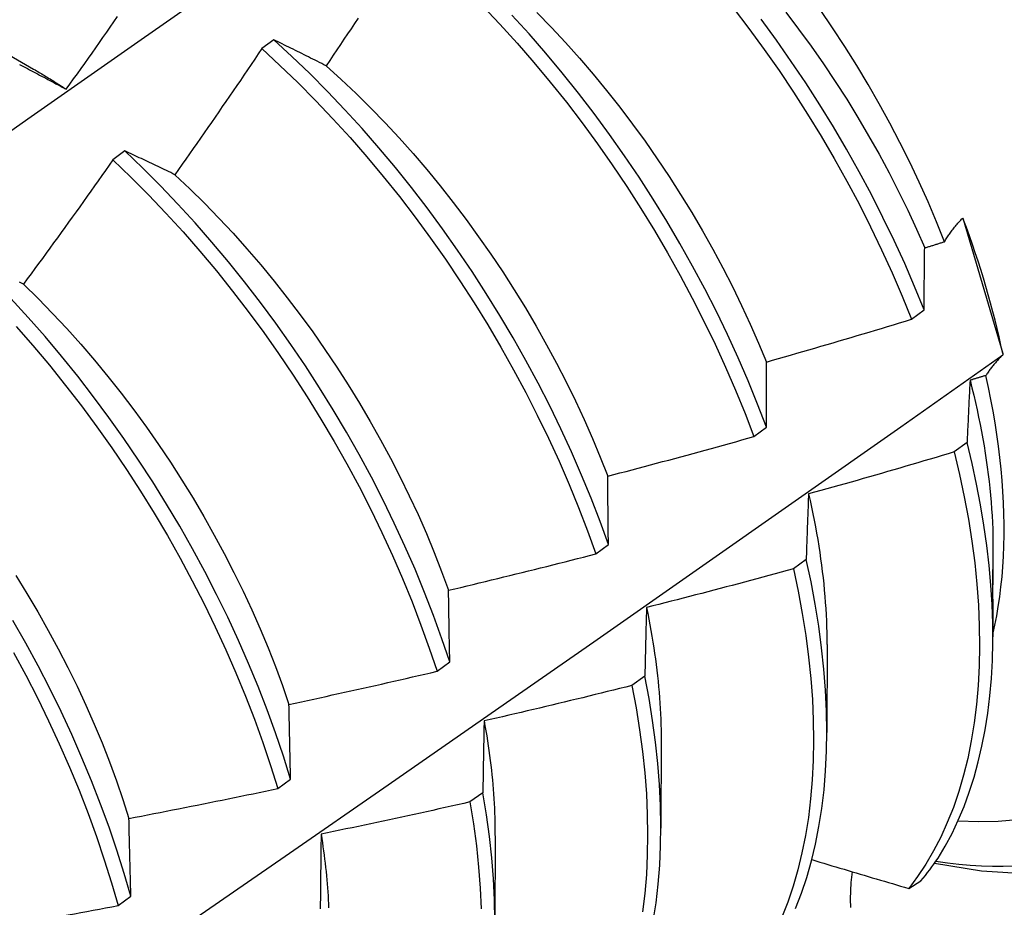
# Model space of a CAD drawing. Header units: inches. Extents: x 24 to 669, y 73 to 310.
# Tile 113 of 146: x 647.197 to 647.404, y 242.421 to 242.607. Entities that reach past the tile are written whole.
import ezdxf

# ---------------------------------------------------------------- set-up
doc = ezdxf.new("R2010")
doc.units = ezdxf.units.IN
doc.header["$MEASUREMENT"] = 0
doc.layers.add('Visible Edges(ANSI)', color=7, linetype='Continuous', lineweight=25)

msp = doc.modelspace()

# ---------------------------------------------------------------- linework, layer by layer
at = {"layer": 'Visible Edges(ANSI)'}
for p, q in [((647.18438, 242.60629), (647.20035, 242.59705)), ((647.25069, 242.60322), (647.2482, 242.60136)), ((647.21948, 242.5799), (647.21698, 242.57803)), ((647.39512, 242.56583), (647.39528, 242.56563)), ((647.39528, 242.56563), (647.40354, 242.53746)), ((647.38443, 242.54464), (647.38707, 242.5466)), ((647.40354, 242.53746), (647.40354, 242.53715)), ((647.35137, 242.52003), (647.35402, 242.52199)), ((647.39608, 242.51877), (647.39338, 242.51681)), ((647.31821, 242.49542), (647.32087, 242.49739)), ((647.40149, 242.49646), (647.40149, 242.49045)), ((647.36235, 242.49427), (647.35964, 242.49231)), ((647.40148, 242.48595), (647.40147, 242.47801)), ((647.3667, 242.47642), (647.36667, 242.45797)), ((647.28494, 242.47083), (647.2876, 242.4728)), ((647.3285, 242.4698), (647.32579, 242.46784)), ((647.3319, 242.45638), (647.33187, 242.43793)), ((647.25155, 242.44625), (647.25423, 242.44821)), ((647.29453, 242.44537), (647.29181, 242.44342)), ((647.2971, 242.43635), (647.29707, 242.41789)), ((647.38383, 242.42531), (647.38639, 242.42687)), ((647.21806, 242.42169), (647.22074, 242.42365))]:
    msp.add_line(p, q, dxfattribs=at)
at = {"layer": 'Visible Edges(ANSI)', "flags": 128}
for points in [[(647.17675, 242.57089), (647.19982, 242.58712), (647.22289, 242.60329), (647.24595, 242.61941), (647.26901, 242.63546), (647.29206, 242.65145), (647.31511, 242.66739)], [(647.29448, 242.61032), (647.29813, 242.60647), (647.30171, 242.60253), (647.30523, 242.59848), (647.30867, 242.59434), (647.31205, 242.59012), (647.31534, 242.58581), (647.31855, 242.58142), (647.32168, 242.57697), (647.32472, 242.57244), (647.32767, 242.56786), (647.33052, 242.56322), (647.33327, 242.55854), (647.33592, 242.55381), (647.33846, 242.54905), (647.3409, 242.54425), (647.34323, 242.53943), (647.34544, 242.53459), (647.34753, 242.52974), (647.34951, 242.52488), (647.35137, 242.52003)], [(647.35402, 242.52199), (647.35215, 242.52685), (647.35017, 242.53171), (647.34806, 242.53656), (647.34584, 242.5414), (647.3435, 242.54622), (647.34106, 242.55101), (647.33851, 242.55577), (647.33585, 242.5605), (647.33309, 242.56518), (647.33023, 242.56981), (647.32728, 242.57439), (647.32423, 242.57891), (647.3211, 242.58336), (647.31788, 242.58774), (647.31458, 242.59204), (647.3112, 242.59626), (647.30775, 242.60039), (647.30423, 242.60443), (647.30064, 242.60837)], [(647.30588, 242.60892), (647.3089, 242.6058), (647.31188, 242.60261), (647.3148, 242.59933), (647.31767, 242.59599), (647.32049, 242.59257), (647.32324, 242.58908), (647.32593, 242.58553), (647.32855, 242.58193), (647.33111, 242.57826), (647.33359, 242.57455), (647.336, 242.57079), (647.33833, 242.56699), (647.34058, 242.56316), (647.34276, 242.55929), (647.34485, 242.55539), (647.34686, 242.55147), (647.34878, 242.54753), (647.35061, 242.54358), (647.35235, 242.53962), (647.35399, 242.53566)], [(647.34704, 242.6099), (647.35033, 242.60559), (647.35354, 242.6012), (647.35666, 242.59674), (647.3597, 242.59221), (647.36264, 242.58763), (647.36548, 242.58299), (647.36823, 242.5783), (647.37087, 242.57357), (647.37341, 242.5688), (647.37584, 242.56401), (647.37816, 242.55918), (647.38036, 242.55434), (647.38245, 242.54949), (647.38443, 242.54464)], [(647.35806, 242.609), (647.36075, 242.60545), (647.36338, 242.60185), (647.36594, 242.59819), (647.36843, 242.59448), (647.37084, 242.59073), (647.37318, 242.58693), (647.37543, 242.5831), (647.37761, 242.57924), (647.3797, 242.57534), (647.3817, 242.57143), (647.38362, 242.56749), (647.38544, 242.56354), (647.38718, 242.55959)], [(647.39134, 242.56088), (647.38966, 242.56506), (647.38789, 242.56923), (647.38602, 242.57339), (647.38406, 242.57753), (647.382, 242.58165), (647.37986, 242.58574), (647.37763, 242.58981), (647.37532, 242.59384), (647.37292, 242.59784), (647.37043, 242.6018), (647.36788, 242.60571), (647.36525, 242.60956)], [(647.2072, 242.59283), (647.20797, 242.59392), (647.20874, 242.595), (647.20951, 242.59609), (647.21028, 242.59718), (647.21105, 242.59826), (647.21182, 242.59935), (647.21259, 242.60044), (647.21336, 242.60153), (647.21413, 242.60262), (647.21489, 242.60371), (647.21566, 242.6048), (647.21642, 242.60589), (647.21718, 242.60699), (647.21795, 242.60808)], [(647.26838, 242.60777), (647.26764, 242.60666), (647.2669, 242.60554), (647.26616, 242.60443), (647.26541, 242.60332), (647.26467, 242.6022), (647.26393, 242.60109), (647.26318, 242.59998), (647.26244, 242.59887), (647.26169, 242.59776)], [(647.38707, 242.5466), (647.38508, 242.55146), (647.38299, 242.55631), (647.38077, 242.56115), (647.37844, 242.56597), (647.37601, 242.57077), (647.37346, 242.57553), (647.37081, 242.58026), (647.36806, 242.58494), (647.3652, 242.58958), (647.36225, 242.59416), (647.35921, 242.59868), (647.35609, 242.60313), (647.35287, 242.60752)], [(647.26169, 242.59776), (647.26122, 242.59799), (647.26076, 242.59823), (647.26029, 242.59846), (647.25982, 242.5987), (647.25936, 242.59893), (647.2589, 242.59916), (647.25843, 242.59939), (647.25797, 242.59962), (647.25751, 242.59985), (647.25705, 242.60008), (647.25659, 242.60031), (647.25613, 242.60054), (647.25567, 242.60077), (647.25522, 242.60099), (647.25476, 242.60122), (647.25431, 242.60144), (647.25385, 242.60167), (647.2534, 242.60189), (647.25294, 242.60211), (647.25249, 242.60234), (647.25204, 242.60256), (647.25159, 242.60278), (647.25114, 242.603), (647.25069, 242.60322)], [(647.32087, 242.49739), (647.31911, 242.50224), (647.31724, 242.5071), (647.31524, 242.51196), (647.31313, 242.51681), (647.3109, 242.52165), (647.30856, 242.52646), (647.30611, 242.53125), (647.30355, 242.53601), (647.30089, 242.54074), (647.29812, 242.54542), (647.29526, 242.55004), (647.2923, 242.55462), (647.28925, 242.55913), (647.28611, 242.56358), (647.28289, 242.56796), (647.27958, 242.57225), (647.2762, 242.57647), (647.27274, 242.58059), (647.26922, 242.58463), (647.26563, 242.58856), (647.26197, 242.59239), (647.25826, 242.59612), (647.2545, 242.59973), (647.25069, 242.60322)], [(647.2482, 242.60136), (647.24745, 242.60025), (647.2467, 242.59914), (647.24595, 242.59803), (647.24519, 242.59693), (647.24444, 242.59582), (647.24369, 242.59471), (647.24293, 242.59361), (647.24218, 242.59251), (647.24142, 242.5914), (647.24066, 242.5903), (647.23991, 242.5892), (647.23915, 242.5881), (647.23839, 242.58699), (647.23763, 242.58589), (647.23687, 242.58479), (647.2361, 242.58369), (647.23534, 242.5826), (647.23458, 242.5815), (647.23381, 242.5804), (647.23305, 242.5793), (647.23228, 242.57821), (647.23152, 242.57711), (647.23075, 242.57602), (647.22998, 242.57492)], [(647.2482, 242.60136), (647.252, 242.59785), (647.25576, 242.59424), (647.25947, 242.59051), (647.26311, 242.58667), (647.2667, 242.58272), (647.27022, 242.57868), (647.27367, 242.57455), (647.27705, 242.57033), (647.28035, 242.56603), (647.28357, 242.56165), (647.2867, 242.55719), (647.28974, 242.55267), (647.2927, 242.5481), (647.29555, 242.54346), (647.29831, 242.53878), (647.30097, 242.53405), (647.30352, 242.52929), (647.30596, 242.5245), (647.30829, 242.51968), (647.31051, 242.51484), (647.31262, 242.50999), (647.3146, 242.50513), (647.31647, 242.50028), (647.31821, 242.49542)], [(647.19739, 242.59803), (647.19781, 242.59781), (647.19823, 242.59759), (647.19864, 242.59737), (647.19907, 242.59716), (647.19949, 242.59694), (647.19991, 242.59671), (647.20033, 242.59649), (647.20075, 242.59627), (647.20118, 242.59605), (647.2016, 242.59582), (647.20203, 242.5956), (647.20246, 242.59537), (647.20288, 242.59515), (647.20331, 242.59492), (647.20374, 242.59469), (647.20417, 242.59446), (647.2046, 242.59423), (647.20503, 242.594), (647.20546, 242.59377), (647.20589, 242.59354), (647.20633, 242.5933), (647.20676, 242.59307), (647.2072, 242.59283)], [(647.20035, 242.59704), (647.20064, 242.59688), (647.20092, 242.59671), (647.20121, 242.59655), (647.20149, 242.59638), (647.20178, 242.59621), (647.20207, 242.59604), (647.20235, 242.59587), (647.20264, 242.5957), (647.20292, 242.59552), (647.20321, 242.59535), (647.20349, 242.59518), (647.20378, 242.595), (647.20406, 242.59483), (647.20435, 242.59465), (647.20463, 242.59447), (647.20492, 242.59429), (647.2052, 242.59411), (647.20549, 242.59393), (647.20577, 242.59375), (647.20606, 242.59357), (647.20634, 242.59339), (647.20663, 242.5932), (647.20691, 242.59302), (647.2072, 242.59283)], [(647.26169, 242.59776), (647.26484, 242.59491), (647.26794, 242.59197), (647.27101, 242.58894), (647.27403, 242.58583), (647.277, 242.58263), (647.27992, 242.57935), (647.28278, 242.57599), (647.28559, 242.57257), (647.28834, 242.56908), (647.29103, 242.56553), (647.29365, 242.56192), (647.29621, 242.55825), (647.2987, 242.55454), (647.30111, 242.55078), (647.30345, 242.54699), (647.30571, 242.54315), (647.3079, 242.53929), (647.31, 242.5354), (647.31201, 242.53148), (647.31394, 242.52755), (647.31577, 242.52361), (647.31752, 242.51965), (647.31916, 242.51569), (647.32072, 242.51173)], [(647.22998, 242.57492), (647.22953, 242.57514), (647.22909, 242.57536), (647.22864, 242.57557), (647.2282, 242.57578), (647.22775, 242.576), (647.22731, 242.57621), (647.22687, 242.57642), (647.22643, 242.57663), (647.22599, 242.57684), (647.22555, 242.57705), (647.22511, 242.57726), (647.22467, 242.57747), (647.22423, 242.57767), (647.2238, 242.57788), (647.22336, 242.57808), (647.22293, 242.57829), (647.22249, 242.57849), (647.22206, 242.57869), (647.22163, 242.5789), (647.2212, 242.5791), (647.22077, 242.5793), (647.22034, 242.5795), (647.21991, 242.5797), (647.21948, 242.5799)], [(647.2876, 242.4728), (647.28597, 242.47764), (647.28421, 242.48249), (647.28233, 242.48735), (647.28032, 242.49221), (647.27821, 242.49706), (647.27597, 242.50189), (647.27362, 242.50671), (647.27117, 242.5115), (647.2686, 242.51626), (647.26593, 242.52098), (647.26316, 242.52565), (647.26029, 242.53028), (647.25732, 242.53485), (647.25427, 242.53936), (647.25112, 242.5438), (647.24789, 242.54817), (647.24458, 242.55247), (647.2412, 242.55668), (647.23774, 242.5608), (647.23421, 242.56482), (647.23061, 242.56875), (647.22696, 242.57258), (647.22324, 242.57629), (647.21948, 242.5799)], [(647.21698, 242.57803), (647.21621, 242.57693), (647.21544, 242.57584), (647.21466, 242.57475), (647.21389, 242.57366), (647.21311, 242.57257), (647.21234, 242.57149), (647.21156, 242.5704), (647.21078, 242.56931), (647.21, 242.56822), (647.20923, 242.56714), (647.20845, 242.56605), (647.20766, 242.56497), (647.20688, 242.56388), (647.2061, 242.5628), (647.20532, 242.56172), (647.20453, 242.56063), (647.20375, 242.55955), (647.20296, 242.55847), (647.20218, 242.55739), (647.20139, 242.55631), (647.2006, 242.55523), (647.19981, 242.55416), (647.19902, 242.55308), (647.19823, 242.552)], [(647.21698, 242.57803), (647.22074, 242.57441), (647.22445, 242.57069), (647.2281, 242.56686), (647.23169, 242.56292), (647.23522, 242.55889), (647.23867, 242.55476), (647.24205, 242.55054), (647.24536, 242.54624), (647.24858, 242.54187), (647.25172, 242.53742), (647.25477, 242.5329), (647.25772, 242.52833), (647.26059, 242.5237), (647.26335, 242.51902), (647.26601, 242.5143), (647.26857, 242.50954), (647.27102, 242.50474), (647.27336, 242.49993), (647.27558, 242.49509), (647.2777, 242.49024), (647.27969, 242.48538), (647.28156, 242.48052), (647.28331, 242.47567), (647.28494, 242.47083)], [(647.22998, 242.57492), (647.23309, 242.57198), (647.23616, 242.56895), (647.23918, 242.56584), (647.24216, 242.56264), (647.24508, 242.55937), (647.24796, 242.55602), (647.25077, 242.5526), (647.25353, 242.54912), (647.25623, 242.54557), (647.25886, 242.54197), (647.26142, 242.53831), (647.26391, 242.5346), (647.26633, 242.53085), (647.26867, 242.52706), (647.27092, 242.52322), (647.2731, 242.51936), (647.27519, 242.51547), (647.2772, 242.51155), (647.27912, 242.50761), (647.28095, 242.50366), (647.28269, 242.4997), (647.28433, 242.49573), (647.28589, 242.49177), (647.28735, 242.4878)], [(647.39134, 242.56088), (647.39145, 242.56108), (647.39157, 242.56128), (647.39169, 242.56148), (647.39182, 242.56168), (647.39195, 242.56188), (647.39208, 242.56209), (647.39222, 242.56229), (647.39236, 242.56249), (647.3925, 242.5627), (647.39265, 242.56291), (647.3928, 242.56311), (647.39296, 242.56332), (647.39312, 242.56353), (647.39328, 242.56373), (647.39345, 242.56394), (647.39362, 242.56415), (647.39379, 242.56436), (647.39397, 242.56457), (647.39416, 242.56478), (647.39434, 242.56499), (647.39453, 242.5652), (647.39473, 242.56541), (647.39492, 242.56562), (647.39512, 242.56583)], [(647.38718, 242.55959), (647.38735, 242.55964), (647.38752, 242.55969), (647.3877, 242.55975), (647.38787, 242.5598), (647.38804, 242.55985), (647.38822, 242.55991), (647.38839, 242.55996), (647.38857, 242.56001), (647.38874, 242.56007), (647.38891, 242.56012), (647.38909, 242.56018), (647.38926, 242.56023), (647.38943, 242.56028), (647.38961, 242.56034), (647.38978, 242.56039), (647.38995, 242.56044), (647.39013, 242.5605), (647.3903, 242.56055), (647.39047, 242.56061), (647.39065, 242.56066), (647.39082, 242.56071), (647.39099, 242.56077), (647.39117, 242.56082), (647.39134, 242.56088)], [(647.38707, 242.5466), (647.38707, 242.54716), (647.38707, 242.54771), (647.38707, 242.54826), (647.38708, 242.54881), (647.38708, 242.54936), (647.38708, 242.54991), (647.38709, 242.55046), (647.38709, 242.551), (647.3871, 242.55155), (647.3871, 242.55209), (647.3871, 242.55263), (647.38711, 242.55317), (647.38711, 242.55371), (647.38712, 242.55425), (647.38712, 242.55479), (647.38713, 242.55533), (647.38713, 242.55586), (647.38714, 242.5564), (647.38715, 242.55693), (647.38715, 242.55747), (647.38716, 242.558), (647.38716, 242.55853), (647.38717, 242.55906), (647.38718, 242.55959)], [(647.19823, 242.552), (647.19781, 242.5522), (647.19738, 242.55239)], [(647.19823, 242.552), (647.2013, 242.54898), (647.20433, 242.54586), (647.20731, 242.54267), (647.21023, 242.5394), (647.21311, 242.53606), (647.21592, 242.53264), (647.21867, 242.52916), (647.22136, 242.52561), (647.22399, 242.52201), (647.22654, 242.51835), (647.22903, 242.51463), (647.23144, 242.51088), (647.23378, 242.50708), (647.23604, 242.50324), (647.23822, 242.49938), (647.24031, 242.49548), (647.24233, 242.49156), (647.24426, 242.48763), (647.2461, 242.48368), (647.24784, 242.47972), (647.2495, 242.47576), (647.25106, 242.47179), (647.25252, 242.46784), (647.25389, 242.46389)], [(647.25423, 242.44821), (647.25271, 242.45304), (647.25107, 242.45789), (647.2493, 242.46274), (647.24741, 242.4676), (647.2454, 242.47246), (647.24328, 242.47731), (647.24104, 242.48214), (647.23868, 242.48695), (647.23622, 242.49174), (647.23365, 242.4965), (647.23097, 242.50122), (647.22819, 242.50589), (647.22532, 242.51051), (647.22235, 242.51508), (647.21929, 242.51959), (647.21614, 242.52403), (647.2129, 242.52839), (647.20959, 242.53268), (647.20619, 242.53688), (647.20273, 242.541), (647.1992, 242.54502), (647.1956, 242.54894)], [(647.35399, 242.53566), (647.35526, 242.53602), (647.35654, 242.53638), (647.35781, 242.53675), (647.35908, 242.53711), (647.36035, 242.53748), (647.36162, 242.53784), (647.36289, 242.53821), (647.36416, 242.53858), (647.36543, 242.53895), (647.3667, 242.53932), (647.36797, 242.53969), (647.36924, 242.54007), (647.3705, 242.54044), (647.37177, 242.54082), (647.37304, 242.5412), (647.3743, 242.54157), (647.37557, 242.54195), (647.37684, 242.54233), (647.3781, 242.54271), (647.37937, 242.5431), (647.38063, 242.54348), (647.3819, 242.54386), (647.38316, 242.54425), (647.38443, 242.54464)], [(647.19668, 242.54312), (647.20021, 242.53909), (647.20367, 242.53497), (647.20705, 242.53076), (647.21036, 242.52646), (647.21359, 242.52209), (647.21674, 242.51765), (647.21979, 242.51314), (647.22275, 242.50856), (647.22562, 242.50394), (647.22839, 242.49926), (647.23106, 242.49454), (647.23362, 242.48978), (647.23608, 242.48499), (647.23842, 242.48017), (647.24066, 242.47534), (647.24277, 242.47049), (647.24477, 242.46563), (647.24665, 242.46077), (647.24841, 242.45592), (647.25004, 242.45108), (647.25155, 242.44625)], [(647.18798, 242.38728), (647.20972, 242.40219), (647.23141, 242.41713), (647.25307, 242.43207), (647.27468, 242.44704), (647.29626, 242.46202), (647.31779, 242.47702), (647.33929, 242.49203), (647.36074, 242.50706), (647.38216, 242.5221), (647.40354, 242.53715)], [(647.40354, 242.53715), (647.40336, 242.53696), (647.40318, 242.53678), (647.40301, 242.5366), (647.40283, 242.53641), (647.40267, 242.53623), (647.4025, 242.53605), (647.40234, 242.53587), (647.40218, 242.53569), (647.40202, 242.5355), (647.40186, 242.53532), (647.40171, 242.53514), (647.40156, 242.53496), (647.40142, 242.53478), (647.40127, 242.5346), (647.40113, 242.53442), (647.401, 242.53424), (647.40086, 242.53406), (647.40073, 242.53389), (647.4006, 242.53371), (647.40047, 242.53353), (647.40035, 242.53335), (647.40023, 242.53318), (647.40012, 242.533), (647.4, 242.53282)], [(647.35402, 242.52199), (647.35402, 242.52258), (647.35401, 242.52316), (647.35401, 242.52374), (647.35401, 242.52432), (647.35401, 242.52489), (647.354, 242.52547), (647.354, 242.52604), (647.354, 242.52662), (647.354, 242.52719), (647.354, 242.52776), (647.354, 242.52833), (647.354, 242.5289), (647.35399, 242.52947), (647.35399, 242.53004), (647.35399, 242.53061), (647.35399, 242.53117), (647.35399, 242.53174), (647.35399, 242.5323), (647.35399, 242.53286), (647.35399, 242.53342), (647.35399, 242.53398), (647.35399, 242.53454), (647.35399, 242.5351), (647.35399, 242.53566)], [(647.4, 242.53282), (647.39986, 242.53278), (647.39973, 242.53274), (647.39959, 242.5327), (647.39945, 242.53266), (647.39931, 242.53261), (647.39917, 242.53257), (647.39904, 242.53253), (647.3989, 242.53249), (647.39876, 242.53245), (647.39862, 242.5324), (647.39849, 242.53236), (647.39835, 242.53232), (647.39821, 242.53228), (647.39807, 242.53224), (647.39793, 242.5322), (647.3978, 242.53215), (647.39766, 242.53211), (647.39752, 242.53207), (647.39738, 242.53203), (647.39724, 242.53199), (647.39711, 242.53195), (647.39697, 242.5319), (647.39683, 242.53186), (647.39669, 242.53182)], [(647.40147, 242.47853), (647.4019, 242.48046), (647.40228, 242.48242), (647.40262, 242.48442), (647.40292, 242.48646), (647.40318, 242.48852), (647.4034, 242.49062), (647.40357, 242.49275), (647.4037, 242.49491), (647.40379, 242.49711), (647.40383, 242.49933), (647.40384, 242.50158), (647.4038, 242.50386), (647.40371, 242.50616), (647.40359, 242.5085), (647.40342, 242.51085), (647.40321, 242.51322), (647.40295, 242.51561), (647.40266, 242.51802), (647.40232, 242.52045), (647.40194, 242.5229), (647.40152, 242.52536), (647.40105, 242.52783), (647.40055, 242.53032), (647.4, 242.53282)], [(647.39669, 242.53182), (647.39666, 242.53129), (647.39664, 242.53076), (647.39661, 242.53022), (647.39658, 242.52969), (647.39655, 242.52915), (647.39652, 242.52861), (647.3965, 242.52808), (647.39647, 242.52754), (647.39644, 242.527), (647.39642, 242.52646), (647.39639, 242.52591), (647.39637, 242.52537), (647.39634, 242.52483), (647.39632, 242.52428), (647.39629, 242.52373), (647.39627, 242.52319), (647.39624, 242.52264), (647.39622, 242.52209), (647.39619, 242.52154), (647.39617, 242.52099), (647.39615, 242.52043), (647.39612, 242.51988), (647.3961, 242.51932), (647.39608, 242.51877)], [(647.39669, 242.53182), (647.39709, 242.53027), (647.39746, 242.52872), (647.39782, 242.52718), (647.39816, 242.52565), (647.39849, 242.52412), (647.3988, 242.52259), (647.39909, 242.52107), (647.39937, 242.51956), (647.39963, 242.51806), (647.39988, 242.51656), (647.4001, 242.51507), (647.40031, 242.51358), (647.40051, 242.51211), (647.40068, 242.51064), (647.40084, 242.50918), (647.40098, 242.50773), (647.40111, 242.50629), (647.40122, 242.50486), (647.40131, 242.50343), (647.40138, 242.50202), (647.40144, 242.50062), (647.40147, 242.49923), (647.4015, 242.49784), (647.4015, 242.49647)], [(647.32072, 242.51173), (647.322, 242.51206), (647.32328, 242.5124), (647.32456, 242.51273), (647.32584, 242.51307), (647.32712, 242.51341), (647.3284, 242.51374), (647.32968, 242.51408), (647.33096, 242.51443), (647.33224, 242.51477), (647.33351, 242.51511), (647.33479, 242.51545), (647.33607, 242.5158), (647.33735, 242.51615), (647.33862, 242.51649), (647.3399, 242.51684), (647.34118, 242.51719), (647.34245, 242.51754), (647.34373, 242.51789), (647.345, 242.51825), (647.34628, 242.5186), (647.34755, 242.51895), (647.34882, 242.51931), (647.3501, 242.51967), (647.35137, 242.52003)], [(647.38998, 242.43164), (647.3915, 242.43417), (647.39291, 242.43683), (647.39423, 242.4396), (647.39544, 242.44249), (647.39654, 242.44549), (647.39753, 242.4486), (647.39842, 242.45182), (647.39919, 242.45513), (647.39985, 242.45854), (647.4004, 242.46205), (647.40084, 242.46565), (647.40116, 242.46933), (647.40137, 242.4731), (647.40146, 242.47694), (647.40144, 242.48086), (647.40131, 242.48485), (647.40105, 242.48891), (647.40069, 242.49303), (647.4002, 242.4972), (647.3996, 242.50143), (647.39889, 242.5057), (647.39807, 242.51002), (647.39713, 242.51438), (647.39608, 242.51877)], [(647.39338, 242.51681), (647.39211, 242.51643), (647.39085, 242.51605), (647.38958, 242.51567), (647.38831, 242.51529), (647.38703, 242.51492), (647.38576, 242.51454), (647.38449, 242.51417), (647.38322, 242.51379), (647.38195, 242.51342), (647.38068, 242.51305), (647.3794, 242.51268), (647.37813, 242.51231), (647.37686, 242.51195), (647.37558, 242.51158), (647.37431, 242.51122), (647.37304, 242.51085), (647.37176, 242.51049), (647.37049, 242.51013), (647.36921, 242.50977), (647.36793, 242.50941), (647.36666, 242.50905), (647.36538, 242.5087), (647.3641, 242.50834), (647.36283, 242.50799)], [(647.39338, 242.51681), (647.3945, 242.51207), (647.39549, 242.50737), (647.39635, 242.50271), (647.39708, 242.49811), (647.39767, 242.49357), (647.39812, 242.48909), (647.39845, 242.48468), (647.39863, 242.48035), (647.39869, 242.4761), (647.3986, 242.47193), (647.39839, 242.46785), (647.39804, 242.46387), (647.39756, 242.45999), (647.39694, 242.45622), (647.3962, 242.45256), (647.39532, 242.44901), (647.39432, 242.44559), (647.39319, 242.44228), (647.39193, 242.43911), (647.39055, 242.43607), (647.38904, 242.43317), (647.38742, 242.4304), (647.38568, 242.42778), (647.38383, 242.42531)], [(647.38925, 242.43059), (647.39908, 242.42901), (647.40907, 242.42835), (647.41913, 242.4287), (647.42916, 242.43012), (647.43904, 242.43268), (647.44861, 242.43643), (647.45768, 242.44131), (647.4661, 242.44723), (647.4737, 242.45409), (647.48041, 242.46173), (647.48621, 242.47), (647.49109, 242.47876), (647.49507, 242.4879), (647.49822, 242.49734), (647.50057, 242.50703), (647.50219, 242.5169)], [(647.32087, 242.49739), (647.32086, 242.498), (647.32085, 242.49861), (647.32084, 242.49922), (647.32084, 242.49982), (647.32083, 242.50043), (647.32082, 242.50103), (647.32082, 242.50164), (647.32081, 242.50224), (647.3208, 242.50284), (647.3208, 242.50344), (647.32079, 242.50404), (647.32078, 242.50464), (647.32078, 242.50523), (647.32077, 242.50583), (647.32076, 242.50642), (647.32076, 242.50702), (647.32075, 242.50761), (647.32075, 242.5082), (647.32074, 242.50879), (647.32074, 242.50938), (647.32073, 242.50997), (647.32073, 242.51056), (647.32072, 242.51114), (647.32072, 242.51173)], [(647.36283, 242.50799), (647.3628, 242.50743), (647.36278, 242.50687), (647.36276, 242.5063), (647.36274, 242.50574), (647.36272, 242.50518), (647.36269, 242.50461), (647.36267, 242.50405), (647.36265, 242.50348), (647.36263, 242.50291), (647.36261, 242.50234), (647.36259, 242.50177), (647.36257, 242.5012), (647.36255, 242.50063), (647.36253, 242.50006), (647.36251, 242.49948), (647.36249, 242.49891), (647.36247, 242.49833), (647.36245, 242.49775), (647.36243, 242.49717), (647.36242, 242.49659), (647.3624, 242.49601), (647.36238, 242.49543), (647.36236, 242.49485), (647.36235, 242.49427)], [(647.36283, 242.50799), (647.36314, 242.50661), (647.36344, 242.50523), (647.36373, 242.50386), (647.36401, 242.50249), (647.36427, 242.50113), (647.36452, 242.49977), (647.36475, 242.49842), (647.36497, 242.49708), (647.36518, 242.49574), (647.36537, 242.4944), (647.36555, 242.49308), (647.36572, 242.49175), (647.36587, 242.49044), (647.36601, 242.48913), (647.36613, 242.48783), (647.36624, 242.48653), (647.36634, 242.48525), (647.36643, 242.48397), (647.3665, 242.48269), (647.36656, 242.48143), (647.3666, 242.48017), (647.36663, 242.47892), (647.36665, 242.47768), (647.36666, 242.47645)], [(647.28735, 242.4878), (647.28864, 242.48811), (647.28993, 242.48842), (647.29122, 242.48872), (647.2925, 242.48903), (647.29379, 242.48934), (647.29508, 242.48965), (647.29637, 242.48996), (647.29766, 242.49027), (647.29894, 242.49059), (647.30023, 242.4909), (647.30152, 242.49122), (647.3028, 242.49154), (647.30409, 242.49185), (647.30537, 242.49217), (647.30666, 242.49249), (647.30794, 242.49281), (647.30923, 242.49314), (647.31051, 242.49346), (647.31179, 242.49378), (647.31308, 242.49411), (647.31436, 242.49444), (647.31564, 242.49476), (647.31693, 242.49509), (647.31821, 242.49542)], [(647.36009, 242.42109), (647.36133, 242.42429), (647.36244, 242.4276), (647.36343, 242.43105), (647.36429, 242.43461), (647.36502, 242.43829), (647.36561, 242.44207), (647.36608, 242.44597), (647.36641, 242.44996), (647.36661, 242.45405), (647.36667, 242.45823), (647.3666, 242.46249), (647.3664, 242.46684), (647.36605, 242.47126), (647.36558, 242.47574), (647.36497, 242.48029), (647.36423, 242.4849), (647.36335, 242.48956), (647.36235, 242.49427)], [(647.19661, 242.49089), (647.19895, 242.4871), (647.20122, 242.48326), (647.20341, 242.4794), (647.20551, 242.47551), (647.20753, 242.4716), (647.20946, 242.46767), (647.21129, 242.46372), (647.21304, 242.45976), (647.21469, 242.4558), (647.21624, 242.45184), (647.2177, 242.44788), (647.21906, 242.44392), (647.22033, 242.43998)], [(647.35964, 242.49231), (647.35836, 242.49196), (647.35709, 242.49161), (647.35581, 242.49126), (647.35453, 242.49091), (647.35325, 242.49056), (647.35197, 242.49021), (647.35069, 242.48987), (647.3494, 242.48953), (647.34812, 242.48918), (647.34684, 242.48884), (647.34556, 242.4885), (647.34428, 242.48816), (647.34299, 242.48782), (647.34171, 242.48749), (647.34043, 242.48715), (647.33914, 242.48682), (647.33786, 242.48648), (647.33657, 242.48615), (647.33529, 242.48582), (647.334, 242.48549), (647.33272, 242.48516), (647.33143, 242.48483), (647.33015, 242.48451), (647.32886, 242.48418)], [(647.35964, 242.49231), (647.36064, 242.48761), (647.36151, 242.48295), (647.36224, 242.47835), (647.36284, 242.4738), (647.3633, 242.46932), (647.36363, 242.4649), (647.36383, 242.46057), (647.36389, 242.45631), (647.36381, 242.45213), (647.36361, 242.44805), (647.36326, 242.44407), (647.36279, 242.44018), (647.36218, 242.4364), (647.36145, 242.43273), (647.36058, 242.42918), (647.35958, 242.42575), (647.35846, 242.42244), (647.35721, 242.41926)], [(647.40148, 242.48595), (647.40148, 242.48648), (647.40148, 242.48703), (647.40148, 242.48758), (647.40147, 242.48814), (647.40147, 242.48869), (647.40146, 242.48923), (647.40146, 242.48979), (647.40145, 242.49034), (647.40144, 242.49086), (647.40144, 242.49134), (647.40144, 242.49174), (647.40144, 242.49201), (647.40144, 242.49215), (647.40145, 242.49217), (647.40145, 242.4921), (647.40146, 242.49198), (647.40147, 242.49178), (647.40148, 242.49153), (647.40148, 242.49122), (647.40148, 242.49086), (647.40149, 242.49045), (647.40148, 242.48999), (647.40148, 242.48949), (647.40147, 242.48893)], [(647.2876, 242.4728), (647.28759, 242.47343), (647.28758, 242.47407), (647.28757, 242.4747), (647.28756, 242.47534), (647.28754, 242.47597), (647.28753, 242.4766), (647.28752, 242.47724), (647.28751, 242.47787), (647.2875, 242.4785), (647.28749, 242.47912), (647.28748, 242.47975), (647.28747, 242.48038), (647.28746, 242.481), (647.28745, 242.48163), (647.28744, 242.48225), (647.28743, 242.48287), (647.28742, 242.48349), (647.28741, 242.48411), (647.2874, 242.48473), (647.28739, 242.48535), (647.28738, 242.48596), (647.28737, 242.48658), (647.28736, 242.48719), (647.28735, 242.4878)], [(647.32886, 242.48418), (647.32884, 242.48359), (647.32883, 242.48301), (647.32881, 242.48242), (647.32879, 242.48183), (647.32878, 242.48123), (647.32876, 242.48064), (647.32874, 242.48005), (647.32873, 242.47945), (647.32871, 242.47886), (647.3287, 242.47826), (647.32868, 242.47766), (647.32866, 242.47707), (647.32865, 242.47647), (647.32863, 242.47587), (647.32862, 242.47526), (647.32861, 242.47466), (647.32859, 242.47406), (647.32858, 242.47345), (647.32856, 242.47285), (647.32855, 242.47224), (647.32854, 242.47163), (647.32852, 242.47102), (647.32851, 242.47041), (647.3285, 242.4698)], [(647.32886, 242.48418), (647.32911, 242.48297), (647.32935, 242.48176), (647.32958, 242.48055), (647.32979, 242.47935), (647.33, 242.47815), (647.3302, 242.47696), (647.33038, 242.47577), (647.33056, 242.47458), (647.33072, 242.4734), (647.33088, 242.47223), (647.33102, 242.47106), (647.33115, 242.4699), (647.33127, 242.46874), (647.33139, 242.46758), (647.33149, 242.46643), (647.33158, 242.46529), (647.33166, 242.46415), (647.33173, 242.46302), (647.33178, 242.4619), (647.33183, 242.46078), (647.33187, 242.45967), (647.3319, 242.45856), (647.33191, 242.45746), (647.33192, 242.45637)], [(647.22074, 242.42365), (647.21934, 242.42846), (647.21782, 242.43329), (647.21617, 242.43814), (647.21439, 242.44299), (647.2125, 242.44785), (647.21048, 242.45271), (647.20835, 242.45755), (647.2061, 242.46239), (647.20374, 242.4672), (647.20127, 242.47199), (647.19869, 242.47674), (647.19601, 242.48146)], [(647.19611, 242.47478), (647.19868, 242.47002), (647.20114, 242.46524), (647.20349, 242.46042), (647.20573, 242.45559), (647.20785, 242.45074), (647.20986, 242.44588), (647.21175, 242.44102), (647.21351, 242.43617), (647.21515, 242.43132), (647.21667, 242.4265), (647.21806, 242.42169)], [(647.25389, 242.46389), (647.25518, 242.46416), (647.25648, 242.46444), (647.25778, 242.46472), (647.25907, 242.465), (647.26037, 242.46528), (647.26166, 242.46556), (647.26296, 242.46585), (647.26425, 242.46613), (647.26555, 242.46642), (647.26684, 242.4667), (647.26814, 242.46699), (647.26943, 242.46728), (647.27073, 242.46757), (647.27202, 242.46786), (647.27331, 242.46815), (647.2746, 242.46845), (647.2759, 242.46874), (647.27719, 242.46903), (647.27848, 242.46933), (647.27977, 242.46963), (647.28106, 242.46993), (647.28236, 242.47023), (647.28365, 242.47053), (647.28494, 242.47083)], [(647.33026, 242.41847), (647.33085, 242.42226), (647.3313, 242.42616), (647.33163, 242.43016), (647.33182, 242.43426), (647.33187, 242.43844), (647.33179, 242.44271), (647.33158, 242.44706), (647.33123, 242.45148), (647.33075, 242.45597), (647.33013, 242.46053), (647.32938, 242.46514), (647.3285, 242.4698)], [(647.32579, 242.46784), (647.3245, 242.46752), (647.32321, 242.4672), (647.32192, 242.46688), (647.32063, 242.46656), (647.31935, 242.46624), (647.31806, 242.46592), (647.31677, 242.46561), (647.31548, 242.46529), (647.31419, 242.46498), (647.3129, 242.46467), (647.3116, 242.46436), (647.31031, 242.46405), (647.30902, 242.46374), (647.30773, 242.46343), (647.30644, 242.46312), (647.30515, 242.46282), (647.30385, 242.46251), (647.30256, 242.46221), (647.30127, 242.46191), (647.29997, 242.4616), (647.29868, 242.4613), (647.29739, 242.46101), (647.29609, 242.46071), (647.2948, 242.46041)], [(647.32579, 242.46784), (647.32666, 242.46318), (647.3274, 242.45858), (647.32801, 242.45403), (647.32848, 242.44954), (647.32882, 242.44512), (647.32902, 242.44078), (647.32909, 242.43652), (647.32902, 242.43234), (647.32882, 242.42825), (647.32849, 242.42426), (647.32802, 242.42037)], [(647.25423, 242.44821), (647.25421, 242.44888), (647.2542, 242.44954), (647.25418, 242.45021), (647.25417, 242.45087), (647.25415, 242.45153), (647.25414, 242.45219), (647.25412, 242.45285), (647.25411, 242.45351), (647.2541, 242.45416), (647.25408, 242.45482), (647.25407, 242.45547), (647.25405, 242.45613), (647.25404, 242.45678), (647.25402, 242.45743), (647.25401, 242.45808), (647.254, 242.45873), (647.25398, 242.45938), (647.25397, 242.46003), (647.25395, 242.46067), (647.25394, 242.46132), (647.25393, 242.46196), (647.25391, 242.4626), (647.2539, 242.46325), (647.25389, 242.46389)], [(647.2948, 242.46041), (647.29478, 242.4598), (647.29477, 242.45918), (647.29476, 242.45856), (647.29474, 242.45795), (647.29473, 242.45733), (647.29472, 242.45671), (647.29471, 242.45609), (647.2947, 242.45546), (647.29469, 242.45484), (647.29467, 242.45422), (647.29466, 242.45359), (647.29465, 242.45297), (647.29464, 242.45234), (647.29463, 242.45171), (647.29462, 242.45108), (647.29461, 242.45045), (647.2946, 242.44982), (647.29459, 242.44919), (647.29458, 242.44856), (647.29457, 242.44792), (647.29456, 242.44729), (647.29455, 242.44665), (647.29454, 242.44601), (647.29453, 242.44537)], [(647.2948, 242.46041), (647.29498, 242.45936), (647.29517, 242.45832), (647.29534, 242.45728), (647.2955, 242.45624), (647.29566, 242.45521), (647.29581, 242.45418), (647.29595, 242.45316), (647.29608, 242.45213), (647.29621, 242.45112), (647.29632, 242.4501), (647.29643, 242.44909), (647.29653, 242.44809), (647.29662, 242.44709), (647.2967, 242.44609), (647.29678, 242.4451), (647.29684, 242.44411), (647.2969, 242.44313), (647.29695, 242.44215), (647.29699, 242.44117), (647.29702, 242.4402), (647.29705, 242.43924), (647.29706, 242.43828), (647.29707, 242.43733), (647.29707, 242.43638)], [(647.22033, 242.43998), (647.22163, 242.44023), (647.22294, 242.44048), (647.22424, 242.44073), (647.22554, 242.44099), (647.22685, 242.44124), (647.22815, 242.44149), (647.22945, 242.44175), (647.23075, 242.442), (647.23206, 242.44226), (647.23336, 242.44252), (647.23466, 242.44278), (647.23596, 242.44304), (647.23726, 242.4433), (647.23856, 242.44356), (647.23986, 242.44383), (647.24116, 242.44409), (647.24246, 242.44436), (647.24376, 242.44463), (647.24506, 242.44489), (647.24636, 242.44516), (647.24766, 242.44543), (647.24896, 242.4457), (647.25025, 242.44598), (647.25155, 242.44625)], [(647.29707, 242.41865), (647.29699, 242.42293), (647.29676, 242.42728), (647.29641, 242.43171), (647.29592, 242.4362), (647.29529, 242.44076), (647.29453, 242.44537)], [(647.29181, 242.44342), (647.29052, 242.44313), (647.28922, 242.44283), (647.28792, 242.44254), (647.28663, 242.44225), (647.28533, 242.44196), (647.28403, 242.44167), (647.28273, 242.44139), (647.28144, 242.4411), (647.28014, 242.44082), (647.27884, 242.44053), (647.27754, 242.44025), (647.27624, 242.43997), (647.27494, 242.43969), (647.27364, 242.43941), (647.27234, 242.43913), (647.27104, 242.43885), (647.26974, 242.43858), (647.26844, 242.4383), (647.26714, 242.43803), (647.26584, 242.43776), (647.26454, 242.43749), (647.26323, 242.43722), (647.26193, 242.43695), (647.26063, 242.43668)], [(647.29181, 242.44342), (647.29256, 242.43881), (647.29318, 242.43426), (647.29366, 242.42977), (647.294, 242.42535), (647.29421, 242.421)], [(647.22074, 242.42365), (647.22072, 242.42435), (647.2207, 242.42504), (647.22069, 242.42573), (647.22067, 242.42642), (647.22065, 242.42711), (647.22064, 242.42779), (647.22062, 242.42848), (647.2206, 242.42916), (647.22058, 242.42985), (647.22057, 242.43053), (647.22055, 242.43121), (647.22053, 242.43189), (647.22052, 242.43257), (647.2205, 242.43325), (647.22048, 242.43393), (647.22046, 242.43461), (647.22045, 242.43528), (647.22043, 242.43596), (647.22041, 242.43663), (647.2204, 242.4373), (647.22038, 242.43798), (647.22036, 242.43865), (647.22035, 242.43932), (647.22033, 242.43998)], [(647.26063, 242.43668), (647.26062, 242.43604), (647.26061, 242.43539), (647.2606, 242.43475), (647.26059, 242.43411), (647.26059, 242.43346), (647.26058, 242.43281), (647.26057, 242.43217), (647.26056, 242.43152), (647.26055, 242.43087), (647.26054, 242.43022), (647.26054, 242.42956), (647.26053, 242.42891), (647.26052, 242.42826), (647.26052, 242.4276), (647.26051, 242.42694), (647.2605, 242.42629), (647.2605, 242.42563), (647.26049, 242.42497), (647.26048, 242.42431), (647.26048, 242.42365), (647.26047, 242.42299), (647.26046, 242.42232), (647.26046, 242.42166), (647.26045, 242.42099)], [(647.26063, 242.43668), (647.26077, 242.4358), (647.2609, 242.43492), (647.26102, 242.43404), (647.26114, 242.43316), (647.26126, 242.43229), (647.26136, 242.43142), (647.26147, 242.43056), (647.26156, 242.42969), (647.26165, 242.42883), (647.26174, 242.42797), (647.26181, 242.42712), (647.26189, 242.42627), (647.26195, 242.42542), (647.26201, 242.42457), (647.26207, 242.42373), (647.26212, 242.42289), (647.26216, 242.42206), (647.2622, 242.42122)], [(647.36351, 242.43133), (647.36435, 242.43108), (647.36519, 242.43082), (647.36604, 242.43057), (647.36688, 242.43032), (647.36773, 242.43007), (647.36857, 242.42981), (647.36942, 242.42956), (647.37027, 242.42931), (647.37111, 242.42906), (647.37196, 242.4288), (647.3728, 242.42855), (647.37365, 242.4283), (647.3745, 242.42805), (647.37534, 242.4278), (647.37619, 242.42755), (647.37704, 242.4273), (647.37789, 242.42705), (647.37873, 242.4268), (647.37958, 242.42655), (647.38043, 242.4263), (647.38128, 242.42605), (647.38213, 242.4258), (647.38298, 242.42555), (647.38383, 242.42531)], [(647.372, 242.42879), (647.37192, 242.42823), (647.37185, 242.42766), (647.37179, 242.42709), (647.37173, 242.42652), (647.37169, 242.42595), (647.37165, 242.42537), (647.37162, 242.4248), (647.3716, 242.42422), (647.37159, 242.42364), (647.37159, 242.42306), (647.37159, 242.42248), (647.37161, 242.42189), (647.37163, 242.42131)], [(647.19715, 242.41789), (647.19846, 242.41812), (647.19977, 242.41835), (647.20108, 242.41858), (647.20238, 242.41882), (647.20369, 242.41905), (647.205, 242.41929), (647.2063, 242.41952), (647.20761, 242.41976), (647.20892, 242.42), (647.21022, 242.42023), (647.21153, 242.42047), (647.21284, 242.42072), (647.21414, 242.42096), (647.21545, 242.4212), (647.21675, 242.42145), (647.21806, 242.42169)]]:
    msp.add_lwpolyline(points, dxfattribs=at)
at = {"layer": 'Visible Edges(ANSI)'}
for centre, major_axis, start_param, end_param in [((647.34989, 242.58134), (0.08271, -0.14363), 5.844764, 9.936668), ((647.38608, 242.60218), (-0.08271, 0.14363), 3.792594, 5.632184), ((647.34989, 242.58134), (0.07761, -0.13476), 5.914128, 9.883691), ((647.31365, 242.56047), (0.06583, -0.11431), 1.057275, 1.292315), ((647.29421, 242.54928), (0.07761, -0.13476), 0.210557, 0.273469)]:
    msp.add_ellipse(centre, major_axis=major_axis, ratio=0.578093, start_param=start_param, end_param=end_param, dxfattribs=at)

doc.saveas('drawing.dxf')
